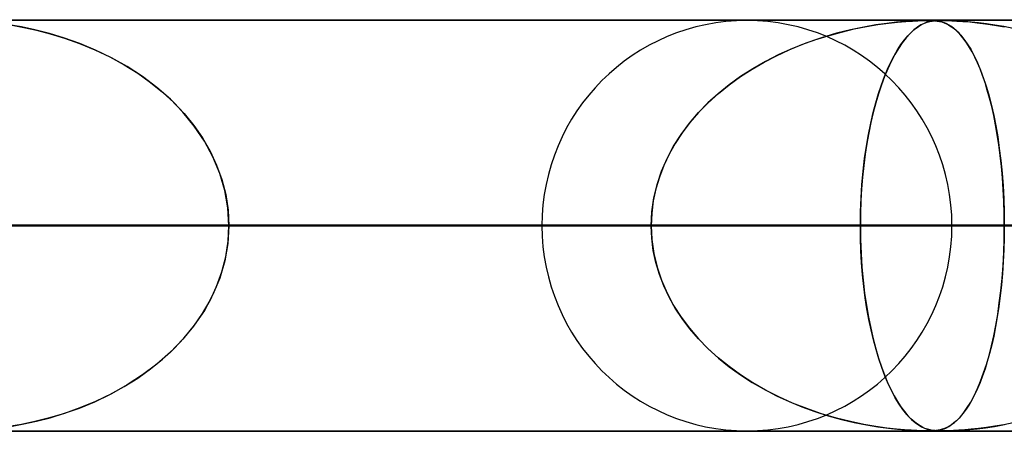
# Model space of a CAD drawing. Header units: millimetres. Extents: x -635 to 635, y -772 to 772.
# Tile 22 of 32: x 121 to 145, y 761 to 772. Entities that reach past the tile are written whole.
import ezdxf

# ---------------------------------------------------------------- set-up
doc = ezdxf.new("R2010")
doc.units = ezdxf.units.MM
doc.layers.add('HIDDEN', color=7, linetype='Continuous')
doc.layers.add('THICK', color=7, linetype='Continuous')

msp = doc.modelspace()

# ---------------------------------------------------------------- linework, layer by layer
at = {"layer": 'HIDDEN'}
for p, q in [((0, 771.49), (474.699, 771.49)), ((474.699, 771.49), (0, 771.49)), ((454.892, 771.48), (0.316, 771.48)), ((121.467, 771.323), (121.159, 771.376)), ((121.239, 771.364), (121.524, 771.312)), ((142.265, 771.373), (141.969, 771.322)), ((142.037, 771.334), (142.314, 771.38)), ((142.532, 771.41), (142.265, 771.373)), ((142.314, 771.38), (142.566, 771.415)), ((142.764, 771.437), (142.532, 771.41)), ((142.566, 771.415), (142.792, 771.44)), ((142.961, 771.454), (142.764, 771.437)), ((142.792, 771.44), (142.989, 771.456)), ((143.124, 771.466), (142.961, 771.454)), ((142.989, 771.456), (143.152, 771.467)), ((143.26, 771.473), (143.124, 771.466)), ((143.152, 771.467), (143.283, 771.474)), ((143.372, 771.477), (143.26, 771.473)), ((143.36, 771.373), (143.278, 771.322)), ((143.283, 771.474), (143.387, 771.478)), ((143.297, 771.334), (143.374, 771.38)), ((143.436, 771.41), (143.36, 771.373)), ((143.464, 771.479), (143.372, 771.477)), ((143.374, 771.38), (143.446, 771.415)), ((143.387, 771.478), (143.47, 771.48)), ((143.505, 771.437), (143.436, 771.41)), ((143.446, 771.415), (143.514, 771.44)), ((143.54, 771.48), (143.464, 771.479)), ((143.47, 771.48), (143.54, 771.48)), ((143.568, 771.454), (143.505, 771.437)), ((143.514, 771.44), (143.577, 771.456)), ((143.606, 771.479), (143.54, 771.48)), ((143.54, 771.48), (143.6, 771.479)), ((143.626, 771.466), (143.568, 771.454)), ((143.577, 771.456), (143.636, 771.467)), ((143.6, 771.479), (143.654, 771.478)), ((143.668, 771.477), (143.606, 771.479)), ((143.681, 771.473), (143.626, 771.466)), ((143.636, 771.467), (143.691, 771.474)), ((143.654, 771.478), (143.706, 771.474)), ((143.725, 771.472), (143.668, 771.477)), ((143.737, 771.477), (143.681, 771.473)), ((143.691, 771.474), (143.745, 771.478)), ((143.706, 771.474), (143.758, 771.468)), ((143.777, 771.465), (143.725, 771.472)), ((143.796, 771.479), (143.737, 771.477)), ((143.745, 771.478), (143.801, 771.48)), ((143.758, 771.468), (143.812, 771.459)), ((143.827, 771.455), (143.777, 771.465)), ((143.861, 771.48), (143.796, 771.479)), ((143.801, 771.48), (143.862, 771.48)), ((143.812, 771.459), (143.867, 771.445)), ((143.878, 771.442), (143.827, 771.455)), ((143.939, 771.479), (143.861, 771.48)), ((143.862, 771.48), (143.93, 771.479)), ((143.867, 771.445), (143.922, 771.427)), ((143.931, 771.423), (143.878, 771.442)), ((143.922, 771.427), (143.979, 771.402)), ((143.93, 771.479), (144.011, 771.478)), ((143.986, 771.399), (143.931, 771.423)), ((144.036, 771.477), (143.939, 771.479)), ((143.979, 771.402), (144.04, 771.37)), ((144.043, 771.368), (143.986, 771.399)), ((144.011, 771.478), (144.11, 771.474)), ((144.152, 771.472), (144.036, 771.477)), ((144.04, 771.37), (144.106, 771.328)), ((144.102, 771.331), (144.043, 771.368)), ((144.11, 771.474), (144.233, 771.468)), ((144.282, 771.465), (144.152, 771.472)), ((144.233, 771.468), (144.38, 771.459)), ((144.424, 771.455), (144.282, 771.465)), ((144.38, 771.459), (144.547, 771.445)), ((144.583, 771.442), (144.424, 771.455)), ((144.547, 771.445), (144.73, 771.427)), ((144.759, 771.423), (144.583, 771.442)), ((144.73, 771.427), (144.929, 771.402)), ((144.952, 771.399), (144.759, 771.423)), ((144.929, 771.402), (145.148, 771.37)), ((145.158, 771.368), (144.952, 771.399)), ((145.148, 771.37), (145.39, 771.328)), ((145.375, 771.331), (145.158, 771.368)), ((121.798, 771.253), (121.467, 771.323)), ((121.524, 771.312), (121.834, 771.245)), ((122.148, 771.164), (121.798, 771.253)), ((121.834, 771.245), (122.166, 771.159)), ((122.513, 771.054), (122.148, 771.164)), ((122.166, 771.159), (122.516, 771.053)), ((140.778, 771.009), (141.099, 771.111)), ((141.301, 771.169), (140.94, 771.062)), ((141.099, 771.111), (141.422, 771.2)), ((141.646, 771.254), (141.301, 771.169)), ((141.422, 771.2), (141.738, 771.275)), ((141.969, 771.322), (141.646, 771.254)), ((141.738, 771.275), (142.037, 771.334)), ((142.957, 771.009), (143.043, 771.111)), ((143.097, 771.168), (143, 771.062)), ((143.043, 771.111), (143.13, 771.2)), ((143.19, 771.254), (143.097, 771.168)), ((143.13, 771.2), (143.215, 771.275)), ((143.278, 771.322), (143.19, 771.254)), ((143.215, 771.275), (143.297, 771.334)), ((144.162, 771.286), (144.102, 771.331)), ((144.106, 771.328), (144.176, 771.275)), ((144.223, 771.233), (144.162, 771.286)), ((144.176, 771.275), (144.25, 771.208)), ((144.286, 771.172), (144.223, 771.233)), ((144.25, 771.208), (144.327, 771.127)), ((144.349, 771.101), (144.286, 771.172)), ((144.327, 771.127), (144.406, 771.029)), ((145.601, 771.286), (145.375, 771.331)), ((122.89, 770.921), (122.513, 771.054)), ((122.516, 771.053), (122.881, 770.924)), ((122.881, 770.924), (123.254, 770.77)), ((123.273, 770.762), (122.89, 770.921)), ((140.149, 770.766), (140.461, 770.894)), ((140.581, 770.939), (140.234, 770.802)), ((140.461, 770.894), (140.778, 771.009)), ((140.94, 771.062), (140.581, 770.939)), ((142.788, 770.766), (142.872, 770.894)), ((142.904, 770.939), (142.811, 770.802)), ((142.872, 770.894), (142.957, 771.009)), ((143, 771.062), (142.904, 770.939)), ((144.413, 771.021), (144.349, 771.101)), ((144.406, 771.029), (144.488, 770.914)), ((144.478, 770.93), (144.413, 771.021)), ((144.542, 770.828), (144.478, 770.93)), ((144.488, 770.914), (144.571, 770.78)), ((123.254, 770.77), (123.62, 770.595)), ((123.66, 770.575), (123.273, 770.762)), ((139.898, 770.651), (139.575, 770.486)), ((139.843, 770.624), (140.149, 770.766)), ((140.234, 770.802), (139.898, 770.651)), ((142.721, 770.651), (142.635, 770.486)), ((142.706, 770.624), (142.788, 770.766)), ((142.811, 770.802), (142.721, 770.651)), ((144.607, 770.715), (144.542, 770.828)), ((144.571, 770.78), (144.654, 770.625)), ((144.672, 770.589), (144.607, 770.715)), ((123.62, 770.595), (123.969, 770.404)), ((124.043, 770.36), (123.66, 770.575)), ((123.969, 770.404), (124.3, 770.197)), ((139.252, 770.3), (139.543, 770.469)), ((139.575, 770.486), (139.266, 770.309)), ((139.543, 770.469), (139.843, 770.624)), ((142.548, 770.3), (142.626, 770.469)), ((142.635, 770.486), (142.552, 770.309)), ((142.626, 770.469), (142.706, 770.624)), ((144.654, 770.625), (144.735, 770.453)), ((144.736, 770.452), (144.672, 770.589)), ((144.735, 770.453), (144.812, 770.269)), ((144.799, 770.303), (144.736, 770.452)), ((124.413, 770.12), (124.043, 770.36)), ((124.3, 770.197), (124.612, 769.974)), ((138.968, 770.117), (139.252, 770.3)), ((139.266, 770.309), (138.97, 770.118)), ((142.552, 770.309), (142.472, 770.118)), ((142.472, 770.117), (142.548, 770.3)), ((144.86, 770.143), (144.799, 770.303)), ((144.812, 770.269), (144.885, 770.072)), ((124.764, 769.854), (124.413, 770.12)), ((124.612, 769.974), (124.905, 769.736)), ((138.689, 769.916), (138.424, 769.701)), ((138.432, 769.709), (138.695, 769.92)), ((138.97, 770.118), (138.689, 769.916)), ((138.695, 769.92), (138.968, 770.117)), ((142.397, 769.916), (142.326, 769.701)), ((142.328, 769.709), (142.398, 769.92)), ((142.472, 770.118), (142.397, 769.916)), ((142.398, 769.92), (142.472, 770.117)), ((144.919, 769.971), (144.86, 770.143)), ((144.885, 770.072), (144.953, 769.863)), ((144.975, 769.789), (144.919, 769.971)), ((125.095, 769.564), (124.764, 769.854)), ((124.905, 769.736), (125.177, 769.484)), ((138.424, 769.701), (138.177, 769.477)), ((138.182, 769.482), (138.432, 769.709)), ((142.326, 769.701), (142.259, 769.477)), ((142.26, 769.482), (142.328, 769.709)), ((144.953, 769.863), (145.017, 769.643)), ((145.03, 769.595), (144.975, 769.789)), ((125.4, 769.249), (125.095, 769.564)), ((125.177, 769.484), (125.43, 769.215)), ((137.945, 769.24), (138.182, 769.482)), ((138.177, 769.477), (137.948, 769.243)), ((142.197, 769.24), (142.26, 769.482)), ((142.259, 769.477), (142.197, 769.243)), ((145.017, 769.643), (145.076, 769.411)), ((145.081, 769.389), (145.03, 769.595)), ((125.676, 768.911), (125.4, 769.249)), ((125.43, 769.215), (125.662, 768.93)), ((137.725, 768.983), (137.945, 769.24)), ((137.948, 769.243), (137.738, 769.001)), ((142.137, 768.983), (142.197, 769.24)), ((142.197, 769.243), (142.141, 769.001)), ((145.076, 769.411), (145.131, 769.169)), ((145.13, 769.173), (145.081, 769.389)), ((137.522, 768.712), (137.725, 768.983)), ((137.738, 769.001), (137.549, 768.75)), ((142.082, 768.712), (142.137, 768.983)), ((142.141, 769.001), (142.089, 768.75)), ((145.175, 768.945), (145.13, 769.173)), ((145.131, 769.169), (145.181, 768.915)), ((125.662, 768.93), (125.872, 768.626)), ((125.92, 768.549), (125.676, 768.911)), ((137.34, 768.427), (137.522, 768.712)), ((137.549, 768.75), (137.379, 768.492)), ((142.033, 768.427), (142.082, 768.712)), ((142.089, 768.75), (142.043, 768.492)), ((145.217, 768.707), (145.175, 768.945)), ((145.181, 768.915), (145.227, 768.648)), ((125.872, 768.626), (126.058, 768.305)), ((126.128, 768.165), (125.92, 768.549)), ((137.379, 768.492), (137.229, 768.227)), ((142.043, 768.492), (142.003, 768.227)), ((145.255, 768.458), (145.217, 768.707)), ((145.227, 768.648), (145.267, 768.367)), ((126.058, 768.305), (126.217, 767.966)), ((137.18, 768.128), (137.34, 768.427)), ((141.989, 768.128), (142.033, 768.427)), ((145.289, 768.198), (145.255, 768.458)), ((145.267, 768.367), (145.303, 768.075)), ((126.295, 767.763), (126.128, 768.165)), ((137.045, 767.818), (137.18, 768.128)), ((137.229, 768.227), (137.1, 767.954)), ((141.953, 767.818), (141.989, 768.128)), ((142.003, 768.227), (141.968, 767.954)), ((145.319, 767.929), (145.289, 768.198)), ((145.303, 768.075), (145.333, 767.771)), ((126.217, 767.966), (126.345, 767.613)), ((126.417, 767.347), (126.295, 767.763)), ((136.937, 767.495), (137.045, 767.818)), ((137.1, 767.954), (136.993, 767.674)), ((141.923, 767.495), (141.953, 767.818)), ((141.968, 767.954), (141.939, 767.674)), ((145.343, 767.651), (145.319, 767.929)), ((145.333, 767.771), (145.357, 767.46)), ((126.345, 767.613), (126.439, 767.246)), ((136.993, 767.674), (136.907, 767.386)), ((141.939, 767.674), (141.915, 767.386)), ((145.363, 767.368), (145.343, 767.651)), ((126.491, 766.922), (126.417, 767.347)), ((136.907, 767.386), (136.845, 767.091)), ((136.858, 767.165), (136.937, 767.495)), ((141.915, 767.386), (141.898, 767.091)), ((141.902, 767.165), (141.923, 767.495)), ((145.357, 767.46), (145.374, 767.141)), ((145.377, 767.079), (145.363, 767.368)), ((126.439, 767.246), (126.497, 766.87)), ((136.845, 767.091), (136.807, 766.791)), ((136.81, 766.829), (136.858, 767.165)), ((141.898, 767.091), (141.888, 766.791)), ((141.889, 766.829), (141.902, 767.165)), ((145.374, 767.141), (145.385, 766.818)), ((145.385, 766.786), (145.377, 767.079)), ((126.516, 766.49), (126.491, 766.922)), ((126.497, 766.87), (126.516, 766.49)), ((136.794, 766.49), (136.81, 766.829)), ((141.885, 766.49), (141.889, 766.829)), ((145.385, 766.818), (145.388, 766.49)), ((136.807, 766.791), (136.794, 766.49)), ((141.888, 766.791), (141.885, 766.49)), ((145.388, 766.49), (145.385, 766.786)), ((5, 766.49), (121.426, 766.49)), ((121.426, 766.49), (5, 766.49)), ((5, 766.49), (145.388, 766.49)), ((136.794, 766.49), (5, 766.49)), ((145.388, 766.49), (5, 766.49)), ((5, 766.49), (136.794, 766.49)), ((5, 766.49), (169.347, 766.49)), ((160.754, 766.49), (5, 766.49)), ((169.347, 766.49), (5, 766.49)), ((5, 766.49), (160.754, 766.49)), ((5, 766.49), (193.304, 766.49)), ((184.711, 766.49), (5, 766.49)), ((193.304, 766.49), (5, 766.49)), ((5, 766.49), (184.711, 766.49)), ((5, 766.49), (217.259, 766.49)), ((208.667, 766.49), (5, 766.49)), ((217.259, 766.49), (5, 766.49)), ((5, 766.49), (208.667, 766.49)), ((5, 766.49), (241.213, 766.49)), ((232.622, 766.49), (5, 766.49)), ((241.213, 766.49), (5, 766.49)), ((5, 766.49), (232.622, 766.49)), ((5, 766.49), (265.167, 766.49)), ((256.576, 766.49), (5, 766.49)), ((265.167, 766.49), (5, 766.49)), ((5, 766.49), (256.576, 766.49)), ((5, 766.49), (289.12, 766.49)), ((280.529, 766.49), (5, 766.49)), ((289.12, 766.49), (5, 766.49)), ((5, 766.49), (280.529, 766.49)), ((5, 766.49), (313.072, 766.49)), ((304.481, 766.49), (5, 766.49)), ((313.072, 766.49), (5, 766.49)), ((5, 766.49), (304.481, 766.49)), ((5, 766.49), (337.025, 766.49)), ((328.434, 766.49), (5, 766.49)), ((337.025, 766.49), (5, 766.49)), ((5, 766.49), (328.434, 766.49)), ((5, 766.49), (360.977, 766.49)), ((352.386, 766.49), (5, 766.49)), ((360.977, 766.49), (5, 766.49)), ((5, 766.49), (352.386, 766.49)), ((5, 766.49), (384.928, 766.49)), ((376.338, 766.49), (5, 766.49)), ((384.928, 766.49), (5, 766.49)), ((5, 766.49), (376.338, 766.49)), ((5, 766.49), (408.88, 766.49)), ((400.289, 766.49), (5, 766.49)), ((408.88, 766.49), (5, 766.49)), ((5, 766.49), (400.289, 766.49)), ((5, 766.49), (432.831, 766.49)), ((424.241, 766.49), (5, 766.49)), ((432.831, 766.49), (5, 766.49)), ((5, 766.49), (424.241, 766.49)), ((5, 766.49), (456.783, 766.49)), ((448.192, 766.49), (5, 766.49)), ((456.783, 766.49), (5, 766.49)), ((5, 766.49), (448.192, 766.49)), ((134.135, 766.49), (117.921, 766.49)), ((117.921, 766.49), (134.135, 766.49)), ((121.426, 766.49), (136.794, 766.49)), ((136.794, 766.49), (121.426, 766.49)), ((126.516, 766.49), (126.491, 766.058)), ((126.497, 766.11), (126.516, 766.49)), ((126.516, 766.49), (144.115, 766.49)), ((144.115, 766.49), (126.516, 766.49)), ((141.885, 766.49), (126.516, 766.49)), ((126.516, 766.49), (141.885, 766.49)), ((136.807, 766.189), (136.794, 766.49)), ((136.794, 766.49), (136.81, 766.151)), ((141.885, 766.49), (141.889, 766.151)), ((161.96, 766.49), (141.885, 766.49)), ((141.888, 766.186), (141.885, 766.49)), ((141.885, 766.49), (161.96, 766.49)), ((145.388, 766.49), (145.385, 766.194)), ((145.385, 766.162), (145.388, 766.49)), ((126.439, 765.734), (126.497, 766.11)), ((136.845, 765.889), (136.807, 766.189)), ((136.81, 766.151), (136.858, 765.815)), ((141.899, 765.883), (141.888, 766.186)), ((141.889, 766.151), (141.902, 765.815)), ((145.374, 765.839), (145.385, 766.162)), ((145.385, 766.194), (145.377, 765.901)), ((126.491, 766.058), (126.417, 765.633)), ((136.907, 765.594), (136.845, 765.889)), ((141.916, 765.585), (141.899, 765.883)), ((145.357, 765.52), (145.374, 765.839)), ((145.377, 765.901), (145.363, 765.612)), ((126.417, 765.633), (126.295, 765.217)), ((126.345, 765.367), (126.439, 765.734)), ((136.858, 765.815), (136.937, 765.485)), ((136.993, 765.306), (136.907, 765.594)), ((141.902, 765.815), (141.923, 765.485)), ((145.363, 765.612), (145.343, 765.329)), ((126.217, 765.013), (126.345, 765.367)), ((136.937, 765.485), (137.045, 765.162)), ((141.94, 765.295), (141.916, 765.585)), ((141.923, 765.485), (141.953, 765.162)), ((145.333, 765.209), (145.357, 765.52)), ((126.295, 765.217), (126.128, 764.815)), ((137.1, 765.026), (136.993, 765.306)), ((137.045, 765.162), (137.18, 764.852)), ((141.969, 765.012), (141.94, 765.295)), ((141.953, 765.162), (141.989, 764.852)), ((145.303, 764.905), (145.333, 765.209)), ((145.343, 765.329), (145.319, 765.051)), ((126.058, 764.675), (126.217, 765.013)), ((137.229, 764.753), (137.1, 765.026)), ((142.005, 764.737), (141.969, 765.012)), ((145.267, 764.613), (145.303, 764.905)), ((145.319, 765.051), (145.289, 764.782)), ((125.872, 764.354), (126.058, 764.675)), ((126.128, 764.815), (125.92, 764.431)), ((137.18, 764.852), (137.34, 764.553)), ((137.379, 764.488), (137.229, 764.753)), ((141.989, 764.852), (142.033, 764.553)), ((142.046, 764.47), (142.005, 764.737)), ((145.289, 764.782), (145.255, 764.522)), ((125.92, 764.431), (125.676, 764.069)), ((137.34, 764.553), (137.522, 764.268)), ((137.549, 764.23), (137.379, 764.488)), ((142.033, 764.553), (142.082, 764.268)), ((142.093, 764.21), (142.046, 764.47)), ((145.255, 764.522), (145.217, 764.273)), ((145.227, 764.332), (145.267, 764.613)), ((125.662, 764.05), (125.872, 764.354)), ((137.522, 764.268), (137.725, 763.997)), ((137.738, 763.979), (137.549, 764.23)), ((142.082, 764.268), (142.137, 763.997)), ((142.145, 763.958), (142.093, 764.21)), ((145.217, 764.273), (145.175, 764.035)), ((145.181, 764.065), (145.227, 764.332)), ((125.676, 764.069), (125.4, 763.731)), ((125.43, 763.765), (125.662, 764.05)), ((137.725, 763.997), (137.945, 763.74)), ((137.948, 763.737), (137.738, 763.979)), ((142.137, 763.997), (142.197, 763.74)), ((142.203, 763.714), (142.145, 763.958)), ((145.175, 764.035), (145.13, 763.807)), ((145.131, 763.811), (145.181, 764.065)), ((125.4, 763.731), (125.095, 763.416)), ((125.177, 763.496), (125.43, 763.765)), ((137.945, 763.74), (138.182, 763.498)), ((138.177, 763.503), (137.948, 763.737)), ((142.197, 763.74), (142.26, 763.498)), ((142.266, 763.479), (142.203, 763.714)), ((145.076, 763.569), (145.131, 763.811)), ((145.13, 763.807), (145.081, 763.591)), ((124.905, 763.244), (125.177, 763.496)), ((138.424, 763.279), (138.177, 763.503)), ((138.182, 763.498), (138.432, 763.271)), ((142.26, 763.498), (142.328, 763.271)), ((142.334, 763.253), (142.266, 763.479)), ((145.017, 763.337), (145.076, 763.569)), ((145.081, 763.591), (145.03, 763.385)), ((124.612, 763.006), (124.905, 763.244)), ((125.095, 763.416), (124.764, 763.126)), ((138.689, 763.064), (138.424, 763.279)), ((138.432, 763.271), (138.695, 763.06)), ((142.328, 763.271), (142.398, 763.06)), ((142.406, 763.038), (142.334, 763.253)), ((144.953, 763.117), (145.017, 763.337)), ((145.03, 763.385), (144.975, 763.191)), ((124.3, 762.783), (124.612, 763.006)), ((124.764, 763.126), (124.413, 762.86)), ((138.97, 762.862), (138.689, 763.064)), ((138.695, 763.06), (138.968, 762.863)), ((142.398, 763.06), (142.472, 762.863)), ((142.483, 762.835), (142.406, 763.038)), ((144.919, 763.009), (144.86, 762.837)), ((144.885, 762.908), (144.953, 763.117)), ((144.975, 763.191), (144.919, 763.009)), ((123.969, 762.576), (124.3, 762.783)), ((124.413, 762.86), (124.043, 762.62)), ((138.968, 762.863), (139.252, 762.68)), ((139.266, 762.671), (138.97, 762.862)), ((142.472, 762.863), (142.548, 762.68)), ((142.563, 762.645), (142.483, 762.835)), ((144.86, 762.837), (144.799, 762.677)), ((144.812, 762.711), (144.885, 762.908)), ((123.62, 762.385), (123.969, 762.576)), ((124.043, 762.62), (123.66, 762.405)), ((139.252, 762.68), (139.543, 762.511)), ((139.575, 762.494), (139.266, 762.671)), ((139.543, 762.511), (139.843, 762.356)), ((139.898, 762.329), (139.575, 762.494)), ((142.548, 762.68), (142.626, 762.511)), ((142.648, 762.467), (142.563, 762.645)), ((142.626, 762.511), (142.706, 762.356)), ((144.654, 762.355), (144.735, 762.527)), ((144.736, 762.528), (144.672, 762.391)), ((144.735, 762.527), (144.812, 762.711)), ((144.799, 762.677), (144.736, 762.528)), ((123.254, 762.21), (123.62, 762.385)), ((123.66, 762.405), (123.273, 762.218)), ((139.843, 762.356), (140.149, 762.214)), ((140.234, 762.178), (139.898, 762.329)), ((142.736, 762.303), (142.648, 762.467)), ((142.706, 762.356), (142.788, 762.214)), ((142.827, 762.153), (142.736, 762.303)), ((144.607, 762.265), (144.542, 762.152)), ((144.571, 762.2), (144.654, 762.355)), ((144.672, 762.391), (144.607, 762.265)), ((122.89, 762.059), (122.513, 761.926)), ((122.516, 761.927), (122.881, 762.056)), ((122.881, 762.056), (123.254, 762.21)), ((123.273, 762.218), (122.89, 762.059)), ((140.149, 762.214), (140.461, 762.086)), ((140.581, 762.041), (140.234, 762.178)), ((140.461, 762.086), (140.778, 761.971)), ((140.94, 761.918), (140.581, 762.041)), ((142.788, 762.214), (142.872, 762.086)), ((142.921, 762.017), (142.827, 762.153)), ((142.872, 762.086), (142.957, 761.971)), ((143.019, 761.896), (142.921, 762.017)), ((144.406, 761.951), (144.488, 762.066)), ((144.478, 762.05), (144.413, 761.96)), ((144.542, 762.152), (144.478, 762.05)), ((144.488, 762.066), (144.571, 762.2)), ((122.148, 761.816), (121.798, 761.727)), ((121.834, 761.735), (122.166, 761.821)), ((122.513, 761.926), (122.148, 761.816)), ((122.166, 761.821), (122.516, 761.927)), ((140.778, 761.971), (141.099, 761.869)), ((141.301, 761.812), (140.94, 761.918)), ((141.099, 761.869), (141.422, 761.78)), ((141.646, 761.726), (141.301, 761.812)), ((141.422, 761.78), (141.738, 761.705)), ((142.957, 761.971), (143.043, 761.869)), ((143.116, 761.792), (143.019, 761.896)), ((143.043, 761.869), (143.13, 761.78)), ((143.209, 761.71), (143.116, 761.792)), ((143.13, 761.78), (143.215, 761.705)), ((144.176, 761.705), (144.25, 761.772)), ((144.286, 761.808), (144.223, 761.747)), ((144.25, 761.772), (144.327, 761.853)), ((144.349, 761.879), (144.286, 761.808)), ((144.327, 761.853), (144.406, 761.951)), ((144.413, 761.96), (144.349, 761.879)), ((121.467, 761.657), (121.159, 761.604)), ((121.239, 761.616), (121.524, 761.668)), ((121.798, 761.727), (121.467, 761.657)), ((121.524, 761.668), (121.834, 761.735)), ((141.969, 761.658), (141.646, 761.726)), ((141.738, 761.705), (142.037, 761.646)), ((142.265, 761.607), (141.969, 761.658)), ((142.037, 761.646), (142.314, 761.6)), ((142.532, 761.57), (142.265, 761.607)), ((142.314, 761.6), (142.566, 761.565)), ((142.764, 761.543), (142.532, 761.57)), ((142.566, 761.565), (142.792, 761.54)), ((142.961, 761.526), (142.764, 761.543)), ((142.792, 761.54), (142.989, 761.523)), ((143.124, 761.514), (142.961, 761.526)), ((142.989, 761.523), (143.152, 761.513)), ((143.297, 761.646), (143.209, 761.71)), ((143.215, 761.705), (143.297, 761.646)), ((143.297, 761.646), (143.374, 761.6)), ((143.379, 761.597), (143.297, 761.646)), ((143.374, 761.6), (143.446, 761.565)), ((143.454, 761.562), (143.379, 761.597)), ((143.446, 761.565), (143.514, 761.54)), ((143.522, 761.538), (143.454, 761.562)), ((143.514, 761.54), (143.577, 761.523)), ((143.583, 761.522), (143.522, 761.538)), ((143.577, 761.523), (143.636, 761.513)), ((143.641, 761.512), (143.583, 761.522)), ((143.758, 761.512), (143.812, 761.521)), ((143.827, 761.525), (143.777, 761.515)), ((143.812, 761.521), (143.867, 761.535)), ((143.878, 761.538), (143.827, 761.525)), ((143.867, 761.535), (143.922, 761.553)), ((143.931, 761.557), (143.878, 761.538)), ((143.922, 761.553), (143.979, 761.578)), ((143.986, 761.581), (143.931, 761.557)), ((143.979, 761.578), (144.04, 761.61)), ((144.043, 761.612), (143.986, 761.581)), ((144.04, 761.61), (144.106, 761.652)), ((144.102, 761.649), (144.043, 761.612)), ((144.162, 761.694), (144.102, 761.649)), ((144.106, 761.652), (144.176, 761.705)), ((144.223, 761.747), (144.162, 761.694)), ((144.233, 761.512), (144.38, 761.521)), ((144.424, 761.525), (144.282, 761.515)), ((144.38, 761.521), (144.547, 761.535)), ((144.583, 761.538), (144.424, 761.525)), ((144.547, 761.535), (144.73, 761.553)), ((144.759, 761.557), (144.583, 761.538)), ((144.73, 761.553), (144.929, 761.578)), ((144.952, 761.581), (144.759, 761.557)), ((144.929, 761.578), (145.148, 761.61)), ((145.158, 761.612), (144.952, 761.581)), ((145.148, 761.61), (145.39, 761.652)), ((145.375, 761.649), (145.158, 761.612)), ((145.601, 761.694), (145.375, 761.649)), ((474.699, 761.49), (0, 761.49)), ((0, 761.49), (474.699, 761.49)), ((0.316, 761.5), (143.54, 761.5)), ((0.316, 761.5), (167.49, 761.5)), ((0.316, 761.5), (191.44, 761.5)), ((0.316, 761.5), (215.39, 761.5)), ((0.316, 761.5), (239.34, 761.5)), ((0.316, 761.5), (263.291, 761.5)), ((0.316, 761.5), (287.241, 761.5)), ((0.316, 761.5), (311.191, 761.5)), ((0.316, 761.5), (335.141, 761.5)), ((0.316, 761.5), (359.091, 761.5)), ((0.316, 761.5), (383.041, 761.5)), ((0.316, 761.5), (406.991, 761.5)), ((0.316, 761.5), (430.942, 761.5)), ((0.316, 761.5), (454.892, 761.5)), ((0.329, 761.5), (454.892, 761.5)), ((143.26, 761.507), (143.124, 761.514)), ((143.152, 761.513), (143.283, 761.506)), ((143.372, 761.503), (143.26, 761.507)), ((143.283, 761.506), (143.387, 761.502)), ((143.464, 761.501), (143.372, 761.503)), ((143.387, 761.502), (143.47, 761.5)), ((143.54, 761.5), (143.464, 761.501)), ((143.47, 761.5), (143.54, 761.5)), ((143.606, 761.501), (143.54, 761.5)), ((143.54, 761.5), (143.6, 761.5)), ((143.6, 761.5), (143.654, 761.502)), ((143.668, 761.503), (143.606, 761.501)), ((143.636, 761.513), (143.691, 761.506)), ((143.697, 761.506), (143.641, 761.512)), ((143.654, 761.502), (143.706, 761.506)), ((143.725, 761.508), (143.668, 761.503)), ((143.691, 761.506), (143.745, 761.502)), ((143.754, 761.502), (143.697, 761.506)), ((143.706, 761.506), (143.758, 761.512)), ((143.777, 761.515), (143.725, 761.508)), ((143.745, 761.502), (143.801, 761.5)), ((143.814, 761.5), (143.754, 761.502)), ((143.801, 761.5), (143.862, 761.5)), ((143.836, 761.5), (143.831, 761.5)), ((143.841, 761.5), (143.836, 761.5)), ((143.846, 761.5), (143.841, 761.5)), ((143.851, 761.5), (143.846, 761.5)), ((143.856, 761.5), (143.851, 761.5)), ((143.861, 761.5), (143.856, 761.5)), ((143.939, 761.501), (143.861, 761.5)), ((143.862, 761.5), (143.93, 761.5)), ((143.93, 761.5), (144.011, 761.502)), ((144.036, 761.503), (143.939, 761.501)), ((144.011, 761.502), (144.11, 761.506)), ((144.152, 761.508), (144.036, 761.503)), ((144.11, 761.506), (144.233, 761.512)), ((144.282, 761.515), (144.152, 761.508))]:
    msp.add_line(p, q, dxfattribs=at)
for start, end in [(0, 180), (180, 0)]:
    msp.add_arc((139.125, 766.49), 4.99, start, end, dxfattribs=at)
at = {"layer": 'THICK'}
for p, q in [((-606.5, 771.5), (606.5, 771.5)), ((606.5, 766.5), (-606.5, 766.5))]:
    msp.add_line(p, q, dxfattribs=at)

doc.saveas('drawing.dxf')
